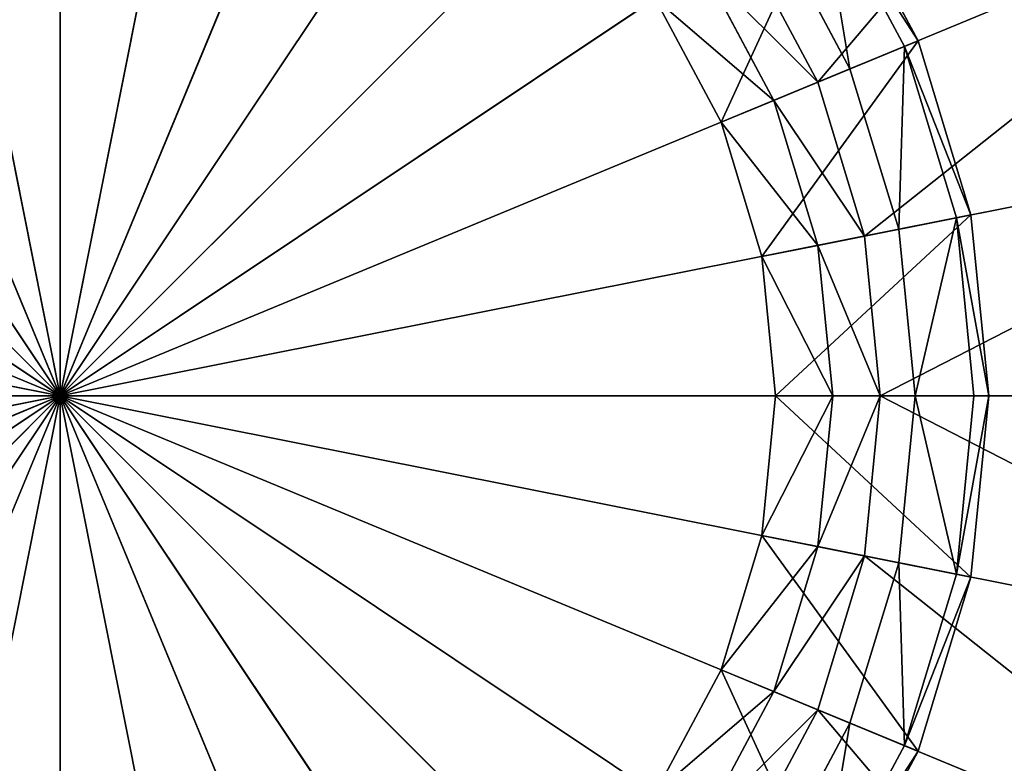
# Model space of a CAD drawing. Extents: x 0 to 35.8, y 0 to 27.5.
# Tile 58 of 256: x 6.5 to 7.5, y 8.7 to 9.4. Entities that reach past the tile are written whole.
import ezdxf

# ---------------------------------------------------------------- set-up
doc = ezdxf.new("R2010")
doc.units = 0
doc.header["$MEASUREMENT"] = 0
doc.layers.get('0').update_dxf_attribs({"color": 13, "linetype": 'CONTINUOUS'})
for name, color, linetype in [('GAS_ELEMENTS_7', 254, 'CONTINUOUS'), ('GAS_ELEMENTS_8', 250, 'CONTINUOUS'), ('RGM8058UC_-_BODY', 252, 'CONTINUOUS')]:
    doc.layers.add(name, color=color, linetype=linetype)

# ---------------------------------------------------------------- blocks, each defined once
blk = doc.blocks.new('RGM8658UC_TRADECAD_V06_DXF')
at = {"layer": 'GAS_ELEMENTS_7', "color": 0}
for p, q in [((7.7896, 9.5467, 6.7662), (7.3052, 9.346, 6.7662)), ((7.7896, 9.5467, 6.7662), (7.3052, 9.346, 6.7662)), ((7.2322, 9.4826, 6.7662), (7.3052, 9.346, 6.7662)), ((7.2322, 9.4826, 6.7662), (7.3052, 9.346, 6.7662)), ((7.1941, 9.4571, 6.8646), (7.2629, 9.3285, 6.8646)), ((7.1941, 9.4571, 6.8646), (7.2629, 9.3285, 6.8646)), ((7.3052, 9.346, 6.7662), (7.2629, 9.3285, 6.8646)), ((7.3052, 9.346, 6.7662), (7.2629, 9.3285, 6.8646)), ((7.3052, 9.346, 6.7662), (7.3502, 9.1979, 6.7662)), ((7.3052, 9.346, 6.7662), (7.3502, 9.1979, 6.7662)), ((7.2629, 9.3285, 6.8646), (7.212, 9.3074, 7.1386)), ((7.2629, 9.3285, 6.8646), (7.212, 9.3074, 7.1386)), ((7.2629, 9.3285, 6.8646), (7.3052, 9.1889, 6.8646)), ((7.2629, 9.3285, 6.8646), (7.3052, 9.1889, 6.8646)), ((7.8644, 9.3002, 6.7662), (7.3502, 9.1979, 6.7662)), ((7.8644, 9.3002, 6.7662), (7.3502, 9.1979, 6.7662)), ((7.3502, 9.1979, 6.7662), (7.3052, 9.1889, 6.8646)), ((7.3502, 9.1979, 6.7662), (7.3052, 9.1889, 6.8646)), ((7.3502, 9.1979, 6.7662), (7.3653, 9.0438, 6.7662)), ((7.3502, 9.1979, 6.7662), (7.3653, 9.0438, 6.7662)), ((7.3052, 9.1889, 6.8646), (7.2512, 9.1782, 7.1386)), ((7.3052, 9.1889, 6.8646), (7.2512, 9.1782, 7.1386)), ((7.3052, 9.1889, 6.8646), (7.3195, 9.0438, 6.8646)), ((7.3052, 9.1889, 6.8646), (7.3195, 9.0438, 6.8646)), ((7.3195, 9.0438, 6.8646), (7.2645, 9.0438, 7.1386)), ((7.3195, 9.0438, 6.8646), (7.2645, 9.0438, 7.1386)), ((7.3195, 9.0438, 6.8646), (7.3052, 8.8987, 6.8646)), ((7.3195, 9.0438, 6.8646), (7.3052, 8.8987, 6.8646)), ((7.3653, 9.0438, 6.7662), (7.3195, 9.0438, 6.8646)), ((7.3653, 9.0438, 6.7662), (7.3195, 9.0438, 6.8646)), ((7.3653, 9.0438, 6.7662), (7.3502, 8.8897, 6.7662)), ((7.3653, 9.0438, 6.7662), (7.3502, 8.8897, 6.7662)), ((7.8897, 9.0438, 6.7662), (7.3653, 9.0438, 6.7662)), ((7.8897, 9.0438, 6.7662), (7.3653, 9.0438, 6.7662)), ((7.3052, 8.8987, 6.8646), (7.2512, 8.9094, 7.1386)), ((7.3052, 8.8987, 6.8646), (7.2512, 8.9094, 7.1386)), ((7.3052, 8.8987, 6.8646), (7.2629, 8.7591, 6.8646)), ((7.3052, 8.8987, 6.8646), (7.2629, 8.7591, 6.8646)), ((7.3502, 8.8897, 6.7662), (7.3052, 8.8987, 6.8646)), ((7.3502, 8.8897, 6.7662), (7.3052, 8.8987, 6.8646)), ((7.3502, 8.8897, 6.7662), (7.3052, 8.7416, 6.7662)), ((7.3502, 8.8897, 6.7662), (7.3052, 8.7416, 6.7662)), ((7.8644, 8.7874, 6.7662), (7.3502, 8.8897, 6.7662)), ((7.8644, 8.7874, 6.7662), (7.3502, 8.8897, 6.7662)), ((7.212, 8.7802, 7.1386), (7.2629, 8.7591, 6.8646)), ((7.212, 8.7802, 7.1386), (7.2629, 8.7591, 6.8646)), ((7.2629, 8.7591, 6.8646), (7.1941, 8.6305, 6.8646)), ((7.2629, 8.7591, 6.8646), (7.1941, 8.6305, 6.8646)), ((7.2629, 8.7591, 6.8646), (7.3052, 8.7416, 6.7662)), ((7.2629, 8.7591, 6.8646), (7.3052, 8.7416, 6.7662)), ((7.3052, 8.7416, 6.7662), (7.2322, 8.605, 6.7662)), ((7.3052, 8.7416, 6.7662), (7.2322, 8.605, 6.7662)), ((7.3052, 8.7416, 6.7662), (7.7896, 8.5409, 6.7662)), ((7.3052, 8.7416, 6.7662), (7.7896, 8.5409, 6.7662))]:
    blk.add_line(p, q, dxfattribs=at)
at = {"layer": 'GAS_ELEMENTS_8', "color": 0}
for p, q in [((6.5756, 9.867, 7.245), (6.5756, 9.0438, 7.245)), ((6.5756, 9.867, 7.245), (6.5756, 9.0438, 7.245)), ((6.4149, 9.8512, 7.245), (6.5756, 9.0438, 7.245)), ((6.4149, 9.8512, 7.245), (6.5756, 9.0438, 7.245)), ((6.7362, 9.8512, 7.245), (6.5756, 9.0438, 7.245)), ((6.7362, 9.8512, 7.245), (6.5756, 9.0438, 7.245)), ((6.2605, 9.8044, 7.245), (6.5756, 9.0438, 7.245)), ((6.2605, 9.8044, 7.245), (6.5756, 9.0438, 7.245)), ((6.8906, 9.8044, 7.245), (6.5756, 9.0438, 7.245)), ((6.8906, 9.8044, 7.245), (6.5756, 9.0438, 7.245)), ((6.1182, 9.7283, 7.245), (6.5756, 9.0438, 7.245)), ((6.1182, 9.7283, 7.245), (6.5756, 9.0438, 7.245)), ((7.0329, 9.7283, 7.245), (6.5756, 9.0438, 7.245)), ((7.0329, 9.7283, 7.245), (6.5756, 9.0438, 7.245)), ((5.9934, 9.6259, 7.245), (6.5756, 9.0438, 7.245)), ((5.9934, 9.6259, 7.245), (6.5756, 9.0438, 7.245)), ((6.5756, 9.0438, 7.245), (7.1577, 9.6259, 7.245)), ((6.5756, 9.0438, 7.245), (7.1577, 9.6259, 7.245)), ((7.4017, 9.386, 7.1386), (7.3191, 9.5406, 7.1386)), ((7.4017, 9.386, 7.1717), (7.3191, 9.5406, 7.1717)), ((7.4017, 9.386, 7.1386), (7.3191, 9.5406, 7.1386)), ((7.4017, 9.386, 7.1717), (7.3191, 9.5406, 7.1717)), ((7.3885, 9.3805, 7.2045), (7.3072, 9.5327, 7.2045)), ((7.3885, 9.3805, 7.2045), (7.3072, 9.5327, 7.2045)), ((5.8911, 9.5012, 7.245), (6.5756, 9.0438, 7.245)), ((5.8911, 9.5012, 7.245), (6.5756, 9.0438, 7.245)), ((7.2601, 9.5012, 7.245), (6.5756, 9.0438, 7.245)), ((7.2601, 9.5012, 7.245), (6.5756, 9.0438, 7.245)), ((7.2601, 9.5012, 7.245), (7.3361, 9.3588, 7.245)), ((7.2601, 9.5012, 7.245), (7.3361, 9.3588, 7.245)), ((7.212, 9.3074, 7.1386), (7.1484, 9.4265, 7.1386)), ((7.212, 9.3074, 7.1386), (7.1484, 9.4265, 7.1386)), ((7.4017, 9.386, 7.1386), (7.212, 9.3074, 7.1386)), ((7.4017, 9.386, 7.1386), (7.212, 9.3074, 7.1386)), ((7.3361, 9.3588, 7.245), (7.3885, 9.3805, 7.2045)), ((7.3361, 9.3588, 7.245), (7.3885, 9.3805, 7.2045)), ((7.3885, 9.3805, 7.2045), (7.4017, 9.386, 7.1717)), ((7.3885, 9.3805, 7.2045), (7.4017, 9.386, 7.1717)), ((7.4386, 9.2155, 7.2045), (7.3885, 9.3805, 7.2045)), ((7.4386, 9.2155, 7.2045), (7.3885, 9.3805, 7.2045)), ((7.4526, 9.2183, 7.1386), (7.4017, 9.386, 7.1386)), ((7.4526, 9.2183, 7.1717), (7.4017, 9.386, 7.1717)), ((7.4017, 9.386, 7.1717), (7.4017, 9.386, 7.1386)), ((7.4526, 9.2183, 7.1386), (7.4017, 9.386, 7.1386)), ((7.4017, 9.386, 7.1717), (7.4017, 9.386, 7.1386)), ((7.4526, 9.2183, 7.1717), (7.4017, 9.386, 7.1717)), ((5.815, 9.3588, 7.245), (6.5756, 9.0438, 7.245)), ((5.815, 9.3588, 7.245), (6.5756, 9.0438, 7.245)), ((7.3361, 9.3588, 7.245), (6.5756, 9.0438, 7.245)), ((7.3361, 9.3588, 7.245), (6.5756, 9.0438, 7.245)), ((7.3361, 9.3588, 7.245), (7.383, 9.2044, 7.245)), ((7.3361, 9.3588, 7.245), (7.383, 9.2044, 7.245)), ((7.2512, 9.1782, 7.1386), (7.212, 9.3074, 7.1386)), ((7.2512, 9.1782, 7.1386), (7.212, 9.3074, 7.1386)), ((7.4526, 9.2183, 7.1386), (7.2512, 9.1782, 7.1386)), ((7.4526, 9.2183, 7.1386), (7.2512, 9.1782, 7.1386)), ((7.4386, 9.2155, 7.2045), (7.4526, 9.2183, 7.1717)), ((7.4386, 9.2155, 7.2045), (7.4526, 9.2183, 7.1717)), ((7.4698, 9.0438, 7.1386), (7.4526, 9.2183, 7.1386)), ((7.4698, 9.0438, 7.1717), (7.4526, 9.2183, 7.1717)), ((7.4526, 9.2183, 7.1717), (7.4526, 9.2183, 7.1386)), ((7.4698, 9.0438, 7.1386), (7.4526, 9.2183, 7.1386)), ((7.4526, 9.2183, 7.1717), (7.4526, 9.2183, 7.1386)), ((7.4698, 9.0438, 7.1717), (7.4526, 9.2183, 7.1717)), ((7.383, 9.2044, 7.245), (7.4386, 9.2155, 7.2045)), ((7.383, 9.2044, 7.245), (7.4386, 9.2155, 7.2045)), ((7.4555, 9.0438, 7.2045), (7.4386, 9.2155, 7.2045)), ((7.4555, 9.0438, 7.2045), (7.4386, 9.2155, 7.2045)), ((5.7681, 9.2044, 7.245), (6.5756, 9.0438, 7.245)), ((5.7681, 9.2044, 7.245), (6.5756, 9.0438, 7.245)), ((7.383, 9.2044, 7.245), (6.5756, 9.0438, 7.245)), ((7.383, 9.2044, 7.245), (6.5756, 9.0438, 7.245)), ((7.383, 9.2044, 7.245), (7.3988, 9.0438, 7.245)), ((7.383, 9.2044, 7.245), (7.3988, 9.0438, 7.245)), ((7.2645, 9.0438, 7.1386), (7.2512, 9.1782, 7.1386)), ((7.2645, 9.0438, 7.1386), (7.2512, 9.1782, 7.1386)), ((5.7523, 9.0438, 7.245), (6.5756, 9.0438, 7.245)), ((5.7523, 9.0438, 7.245), (6.5756, 9.0438, 7.245)), ((5.7681, 8.8832, 7.245), (6.5756, 9.0438, 7.245)), ((5.7681, 8.8832, 7.245), (6.5756, 9.0438, 7.245)), ((5.815, 8.7288, 7.245), (6.5756, 9.0438, 7.245)), ((5.815, 8.7288, 7.245), (6.5756, 9.0438, 7.245)), ((5.8911, 8.5864, 7.245), (6.5756, 9.0438, 7.245)), ((5.8911, 8.5864, 7.245), (6.5756, 9.0438, 7.245)), ((5.9934, 8.4617, 7.245), (6.5756, 9.0438, 7.245)), ((5.9934, 8.4617, 7.245), (6.5756, 9.0438, 7.245)), ((6.1182, 8.3593, 7.245), (6.5756, 9.0438, 7.245)), ((6.1182, 8.3593, 7.245), (6.5756, 9.0438, 7.245)), ((6.2605, 8.2832, 7.245), (6.5756, 9.0438, 7.245)), ((6.2605, 8.2832, 7.245), (6.5756, 9.0438, 7.245)), ((6.4149, 8.2364, 7.245), (6.5756, 9.0438, 7.245)), ((6.4149, 8.2364, 7.245), (6.5756, 9.0438, 7.245)), ((7.3988, 9.0438, 7.245), (6.5756, 9.0438, 7.245)), ((7.383, 8.8832, 7.245), (6.5756, 9.0438, 7.245)), ((7.3988, 9.0438, 7.245), (6.5756, 9.0438, 7.245)), ((7.3361, 8.7288, 7.245), (6.5756, 9.0438, 7.245)), ((7.383, 8.8832, 7.245), (6.5756, 9.0438, 7.245)), ((7.2601, 8.5864, 7.245), (6.5756, 9.0438, 7.245)), ((7.3361, 8.7288, 7.245), (6.5756, 9.0438, 7.245)), ((7.1577, 8.4617, 7.245), (6.5756, 9.0438, 7.245)), ((7.2601, 8.5864, 7.245), (6.5756, 9.0438, 7.245)), ((7.0329, 8.3593, 7.245), (6.5756, 9.0438, 7.245)), ((7.1577, 8.4617, 7.245), (6.5756, 9.0438, 7.245)), ((6.8906, 8.2832, 7.245), (6.5756, 9.0438, 7.245)), ((7.0329, 8.3593, 7.245), (6.5756, 9.0438, 7.245)), ((6.7362, 8.2364, 7.245), (6.5756, 9.0438, 7.245)), ((6.8906, 8.2832, 7.245), (6.5756, 9.0438, 7.245)), ((6.5756, 8.2206, 7.245), (6.5756, 9.0438, 7.245)), ((6.7362, 8.2364, 7.245), (6.5756, 9.0438, 7.245)), ((6.5756, 8.2206, 7.245), (6.5756, 9.0438, 7.245)), ((7.2512, 8.9094, 7.1386), (7.2645, 9.0438, 7.1386)), ((7.2512, 8.9094, 7.1386), (7.2645, 9.0438, 7.1386)), ((7.4698, 9.0438, 7.1386), (7.2645, 9.0438, 7.1386)), ((7.4698, 9.0438, 7.1386), (7.2645, 9.0438, 7.1386)), ((7.3988, 9.0438, 7.245), (7.383, 8.8832, 7.245)), ((7.3988, 9.0438, 7.245), (7.383, 8.8832, 7.245)), ((7.3988, 9.0438, 7.245), (7.4555, 9.0438, 7.2045)), ((7.3988, 9.0438, 7.245), (7.4555, 9.0438, 7.2045)), ((7.4386, 8.8721, 7.2045), (7.4555, 9.0438, 7.2045)), ((7.4386, 8.8721, 7.2045), (7.4555, 9.0438, 7.2045)), ((7.4526, 8.8694, 7.1386), (7.4698, 9.0438, 7.1386)), ((7.4526, 8.8694, 7.1717), (7.4698, 9.0438, 7.1717)), ((7.4526, 8.8694, 7.1386), (7.4698, 9.0438, 7.1386)), ((7.4526, 8.8694, 7.1717), (7.4698, 9.0438, 7.1717)), ((7.4555, 9.0438, 7.2045), (7.4698, 9.0438, 7.1717)), ((7.4555, 9.0438, 7.2045), (7.4698, 9.0438, 7.1717)), ((7.4698, 9.0438, 7.1717), (7.4698, 9.0438, 7.1386)), ((7.4698, 9.0438, 7.1717), (7.4698, 9.0438, 7.1386)), ((7.212, 8.7802, 7.1386), (7.2512, 8.9094, 7.1386)), ((7.212, 8.7802, 7.1386), (7.2512, 8.9094, 7.1386)), ((7.4526, 8.8694, 7.1386), (7.2512, 8.9094, 7.1386)), ((7.4526, 8.8694, 7.1386), (7.2512, 8.9094, 7.1386)), ((7.383, 8.8832, 7.245), (7.3361, 8.7288, 7.245)), ((7.383, 8.8832, 7.245), (7.3361, 8.7288, 7.245)), ((7.383, 8.8832, 7.245), (7.4386, 8.8721, 7.2045)), ((7.383, 8.8832, 7.245), (7.4386, 8.8721, 7.2045)), ((7.3885, 8.7071, 7.2045), (7.4386, 8.8721, 7.2045)), ((7.3885, 8.7071, 7.2045), (7.4386, 8.8721, 7.2045)), ((7.4017, 8.7016, 7.1386), (7.4526, 8.8694, 7.1386)), ((7.4017, 8.7016, 7.1717), (7.4526, 8.8694, 7.1717)), ((7.4017, 8.7016, 7.1386), (7.4526, 8.8694, 7.1386)), ((7.4017, 8.7016, 7.1717), (7.4526, 8.8694, 7.1717)), ((7.4386, 8.8721, 7.2045), (7.4526, 8.8694, 7.1717)), ((7.4386, 8.8721, 7.2045), (7.4526, 8.8694, 7.1717)), ((7.4526, 8.8694, 7.1717), (7.4526, 8.8694, 7.1386)), ((7.4526, 8.8694, 7.1717), (7.4526, 8.8694, 7.1386)), ((7.1484, 8.6611, 7.1386), (7.212, 8.7802, 7.1386)), ((7.1484, 8.6611, 7.1386), (7.212, 8.7802, 7.1386)), ((7.212, 8.7802, 7.1386), (7.4017, 8.7016, 7.1386)), ((7.212, 8.7802, 7.1386), (7.4017, 8.7016, 7.1386)), ((7.3361, 8.7288, 7.245), (7.2601, 8.5864, 7.245)), ((7.3361, 8.7288, 7.245), (7.2601, 8.5864, 7.245)), ((7.3885, 8.7071, 7.2045), (7.3361, 8.7288, 7.245)), ((7.3885, 8.7071, 7.2045), (7.3361, 8.7288, 7.245)), ((7.3072, 8.555, 7.2045), (7.3885, 8.7071, 7.2045)), ((7.3072, 8.555, 7.2045), (7.3885, 8.7071, 7.2045)), ((7.4017, 8.7016, 7.1717), (7.3885, 8.7071, 7.2045)), ((7.4017, 8.7016, 7.1717), (7.3885, 8.7071, 7.2045)), ((7.3191, 8.547, 7.1386), (7.4017, 8.7016, 7.1386)), ((7.3191, 8.547, 7.1717), (7.4017, 8.7016, 7.1717)), ((7.3191, 8.547, 7.1386), (7.4017, 8.7016, 7.1386)), ((7.3191, 8.547, 7.1717), (7.4017, 8.7016, 7.1717)), ((7.4017, 8.7016, 7.1386), (7.4017, 8.7016, 7.1717)), ((7.4017, 8.7016, 7.1386), (7.4017, 8.7016, 7.1717))]:
    blk.add_line(p, q, dxfattribs=at)
at = {"layer": 'GAS_ELEMENTS_7', "color": 254}
mesh = blk.add_polyface(dxfattribs=at)
corners = [(7.6682, 9.7739, 6.7662), (7.3052, 9.346, 6.7662), (7.2322, 9.4826, 6.7662), (7.7896, 9.5467, 6.7662)]
mesh.append_faces([[corners[k] for k in face] for face in [(0, 1, 2), (1, 0, 3)]], dxfattribs={"vtx0": -1, "color": 254})
mesh = blk.add_polyface(dxfattribs=at)
corners = [(7.7896, 9.5467, 6.7662), (7.3502, 9.1979, 6.7662), (7.3052, 9.346, 6.7662), (7.8644, 9.3002, 6.7662)]
mesh.append_faces([[corners[k] for k in face] for face in [(0, 1, 2), (1, 0, 3)]], dxfattribs={"vtx0": -1, "color": 254})
mesh = blk.add_polyface(dxfattribs=at)
corners = [(7.1941, 9.4571, 6.8646), (7.3052, 9.346, 6.7662), (7.2629, 9.3285, 6.8646), (7.2322, 9.4826, 6.7662)]
mesh.append_faces([[corners[k] for k in face] for face in [(0, 1, 2), (1, 0, 3)]], dxfattribs={"vtx0": -1, "color": 254})
mesh = blk.add_polyface(dxfattribs=at)
corners = [(7.1484, 9.4265, 7.1386), (7.2629, 9.3285, 6.8646), (7.212, 9.3074, 7.1386), (7.1941, 9.4571, 6.8646)]
mesh.append_faces([[corners[k] for k in face] for face in [(0, 1, 2), (1, 0, 3)]], dxfattribs={"vtx0": -1, "color": 254})
mesh = blk.add_polyface(dxfattribs=at)
corners = [(7.2629, 9.3285, 6.8646), (7.3502, 9.1979, 6.7662), (7.3052, 9.1889, 6.8646), (7.3052, 9.346, 6.7662)]
mesh.append_faces([[corners[k] for k in face] for face in [(0, 1, 2), (1, 0, 3)]], dxfattribs={"vtx0": -1, "color": 254})
mesh = blk.add_polyface(dxfattribs=at)
corners = [(7.212, 9.3074, 7.1386), (7.3052, 9.1889, 6.8646), (7.2512, 9.1782, 7.1386), (7.2629, 9.3285, 6.8646)]
mesh.append_faces([[corners[k] for k in face] for face in [(0, 1, 2), (1, 0, 3)]], dxfattribs={"vtx0": -1, "color": 254})
mesh = blk.add_polyface(dxfattribs=at)
corners = [(7.8644, 9.3002, 6.7662), (7.3653, 9.0438, 6.7662), (7.3502, 9.1979, 6.7662), (7.8897, 9.0438, 6.7662)]
mesh.append_faces([[corners[k] for k in face] for face in [(0, 1, 2), (1, 0, 3)]], dxfattribs={"vtx0": -1, "color": 254})
mesh = blk.add_polyface(dxfattribs=at)
corners = [(7.3052, 9.1889, 6.8646), (7.3653, 9.0438, 6.7662), (7.3195, 9.0438, 6.8646), (7.3502, 9.1979, 6.7662)]
mesh.append_faces([[corners[k] for k in face] for face in [(0, 1, 2), (1, 0, 3)]], dxfattribs={"vtx0": -1, "color": 254})
mesh = blk.add_polyface(dxfattribs=at)
corners = [(7.2512, 9.1782, 7.1386), (7.3195, 9.0438, 6.8646), (7.2645, 9.0438, 7.1386), (7.3052, 9.1889, 6.8646)]
mesh.append_faces([[corners[k] for k in face] for face in [(0, 1, 2), (1, 0, 3)]], dxfattribs={"vtx0": -1, "color": 254})
mesh = blk.add_polyface(dxfattribs=at)
corners = [(7.2512, 8.9094, 7.1386), (7.3195, 9.0438, 6.8646), (7.3052, 8.8987, 6.8646), (7.2645, 9.0438, 7.1386)]
mesh.append_faces([[corners[k] for k in face] for face in [(0, 1, 2), (1, 0, 3)]], dxfattribs={"vtx0": -1, "color": 254})
mesh = blk.add_polyface(dxfattribs=at)
corners = [(7.3052, 8.8987, 6.8646), (7.3653, 9.0438, 6.7662), (7.3502, 8.8897, 6.7662), (7.3195, 9.0438, 6.8646)]
mesh.append_faces([[corners[k] for k in face] for face in [(0, 1, 2), (1, 0, 3)]], dxfattribs={"vtx0": -1, "color": 254})
mesh = blk.add_polyface(dxfattribs=at)
corners = [(7.3653, 9.0438, 6.7662), (7.8644, 8.7874, 6.7662), (7.3502, 8.8897, 6.7662), (7.8897, 9.0438, 6.7662)]
mesh.append_faces([[corners[k] for k in face] for face in [(0, 1, 2), (1, 0, 3)]], dxfattribs={"vtx0": -1, "color": 254})
mesh = blk.add_polyface(dxfattribs=at)
corners = [(7.212, 8.7802, 7.1386), (7.3052, 8.8987, 6.8646), (7.2629, 8.7591, 6.8646), (7.2512, 8.9094, 7.1386)]
mesh.append_faces([[corners[k] for k in face] for face in [(0, 1, 2), (1, 0, 3)]], dxfattribs={"vtx0": -1, "color": 254})
mesh = blk.add_polyface(dxfattribs=at)
corners = [(7.2629, 8.7591, 6.8646), (7.3502, 8.8897, 6.7662), (7.3052, 8.7416, 6.7662), (7.3052, 8.8987, 6.8646)]
mesh.append_faces([[corners[k] for k in face] for face in [(0, 1, 2), (1, 0, 3)]], dxfattribs={"vtx0": -1, "color": 254})
mesh = blk.add_polyface(dxfattribs=at)
corners = [(7.3502, 8.8897, 6.7662), (7.7896, 8.5409, 6.7662), (7.3052, 8.7416, 6.7662), (7.8644, 8.7874, 6.7662)]
mesh.append_faces([[corners[k] for k in face] for face in [(0, 1, 2), (1, 0, 3)]], dxfattribs={"vtx0": -1, "color": 254})
mesh = blk.add_polyface(dxfattribs=at)
corners = [(7.1484, 8.6611, 7.1386), (7.2629, 8.7591, 6.8646), (7.1941, 8.6305, 6.8646), (7.212, 8.7802, 7.1386)]
mesh.append_faces([[corners[k] for k in face] for face in [(0, 1, 2), (1, 0, 3)]], dxfattribs={"vtx0": -1, "color": 254})
mesh = blk.add_polyface(dxfattribs=at)
corners = [(7.1941, 8.6305, 6.8646), (7.3052, 8.7416, 6.7662), (7.2322, 8.605, 6.7662), (7.2629, 8.7591, 6.8646)]
mesh.append_faces([[corners[k] for k in face] for face in [(0, 1, 2), (1, 0, 3)]], dxfattribs={"vtx0": -1, "color": 254})
mesh = blk.add_polyface(dxfattribs=at)
corners = [(7.3052, 8.7416, 6.7662), (7.6682, 8.3137, 6.7662), (7.2322, 8.605, 6.7662), (7.7896, 8.5409, 6.7662)]
mesh.append_faces([[corners[k] for k in face] for face in [(0, 1, 2), (1, 0, 3)]], dxfattribs={"vtx0": -1, "color": 254})
at = {"layer": 'GAS_ELEMENTS_8', "color": 250}
mesh = blk.add_polyface(dxfattribs=at)
corners = [(6.5756, 9.0438, 7.245), (6.4149, 9.8512, 7.245), (6.5756, 9.867, 7.245)]
mesh.append_faces([[corners[k] for k in face] for face in [(0, 1, 2)]], dxfattribs={"color": 250})
mesh = blk.add_polyface(dxfattribs=at)
corners = [(6.7362, 9.8512, 7.245), (6.5756, 9.0438, 7.245), (6.5756, 9.867, 7.245)]
mesh.append_faces([[corners[k] for k in face] for face in [(0, 1, 2)]], dxfattribs={"color": 250})
mesh = blk.add_polyface(dxfattribs=at)
corners = [(6.5756, 9.0438, 7.245), (6.2605, 9.8044, 7.245), (6.4149, 9.8512, 7.245)]
mesh.append_faces([[corners[k] for k in face] for face in [(0, 1, 2)]], dxfattribs={"color": 250})
mesh = blk.add_polyface(dxfattribs=at)
corners = [(6.8906, 9.8044, 7.245), (6.5756, 9.0438, 7.245), (6.7362, 9.8512, 7.245)]
mesh.append_faces([[corners[k] for k in face] for face in [(0, 1, 2)]], dxfattribs={"color": 250})
mesh = blk.add_polyface(dxfattribs=at)
corners = [(6.5756, 9.0438, 7.245), (6.1182, 9.7283, 7.245), (6.2605, 9.8044, 7.245)]
mesh.append_faces([[corners[k] for k in face] for face in [(0, 1, 2)]], dxfattribs={"color": 250})
mesh = blk.add_polyface(dxfattribs=at)
corners = [(7.0329, 9.7283, 7.245), (6.5756, 9.0438, 7.245), (6.8906, 9.8044, 7.245)]
mesh.append_faces([[corners[k] for k in face] for face in [(0, 1, 2)]], dxfattribs={"color": 250})
mesh = blk.add_polyface(dxfattribs=at)
corners = [(6.5756, 9.0438, 7.245), (5.9934, 9.6259, 7.245), (6.1182, 9.7283, 7.245)]
mesh.append_faces([[corners[k] for k in face] for face in [(0, 1, 2)]], dxfattribs={"color": 250})
mesh = blk.add_polyface(dxfattribs=at)
corners = [(7.1577, 9.6259, 7.245), (6.5756, 9.0438, 7.245), (7.0329, 9.7283, 7.245)]
mesh.append_faces([[corners[k] for k in face] for face in [(0, 1, 2)]], dxfattribs={"color": 250})
mesh = blk.add_polyface(dxfattribs=at)
corners = [(6.5756, 9.0438, 7.245), (5.8911, 9.5012, 7.245), (5.9934, 9.6259, 7.245)]
mesh.append_faces([[corners[k] for k in face] for face in [(0, 1, 2)]], dxfattribs={"color": 250})
mesh = blk.add_polyface(dxfattribs=at)
corners = [(7.2601, 9.5012, 7.245), (6.5756, 9.0438, 7.245), (7.1577, 9.6259, 7.245)]
mesh.append_faces([[corners[k] for k in face] for face in [(0, 1, 2)]], dxfattribs={"color": 250})
mesh = blk.add_polyface(dxfattribs=at)
corners = [(7.212, 9.3074, 7.1386), (7.3191, 9.5406, 7.1386), (7.1484, 9.4265, 7.1386), (7.4017, 9.386, 7.1386)]
mesh.append_faces([[corners[k] for k in face] for face in [(0, 1, 2), (1, 0, 3)]], dxfattribs={"vtx0": -1, "color": 250})
mesh = blk.add_polyface(dxfattribs=at)
corners = [(7.3072, 9.5327, 7.2045), (7.4017, 9.386, 7.1717), (7.3885, 9.3805, 7.2045), (7.3191, 9.5406, 7.1717)]
mesh.append_faces([[corners[k] for k in face] for face in [(0, 1, 2), (1, 0, 3)]], dxfattribs={"vtx0": -1, "color": 250})
mesh = blk.add_polyface(dxfattribs=at)
corners = [(7.3191, 9.5406, 7.1717), (7.4017, 9.386, 7.1386), (7.4017, 9.386, 7.1717), (7.3191, 9.5406, 7.1386)]
mesh.append_faces([[corners[k] for k in face] for face in [(0, 1, 2), (1, 0, 3)]], dxfattribs={"vtx0": -1, "color": 250})
mesh = blk.add_polyface(dxfattribs=at)
corners = [(7.3072, 9.5327, 7.2045), (7.3361, 9.3588, 7.245), (7.2601, 9.5012, 7.245), (7.3885, 9.3805, 7.2045)]
mesh.append_faces([[corners[k] for k in face] for face in [(0, 1, 2), (1, 0, 3)]], dxfattribs={"vtx0": -1, "color": 250})
mesh = blk.add_polyface(dxfattribs=at)
corners = [(6.5756, 9.0438, 7.245), (5.815, 9.3588, 7.245), (5.8911, 9.5012, 7.245)]
mesh.append_faces([[corners[k] for k in face] for face in [(0, 1, 2)]], dxfattribs={"color": 250})
mesh = blk.add_polyface(dxfattribs=at)
corners = [(7.3361, 9.3588, 7.245), (6.5756, 9.0438, 7.245), (7.2601, 9.5012, 7.245)]
mesh.append_faces([[corners[k] for k in face] for face in [(0, 1, 2)]], dxfattribs={"color": 250})
mesh = blk.add_polyface(dxfattribs=at)
corners = [(7.2512, 9.1782, 7.1386), (7.4017, 9.386, 7.1386), (7.212, 9.3074, 7.1386), (7.4526, 9.2183, 7.1386)]
mesh.append_faces([[corners[k] for k in face] for face in [(0, 1, 2), (1, 0, 3)]], dxfattribs={"vtx0": -1, "color": 250})
mesh = blk.add_polyface(dxfattribs=at)
corners = [(7.3885, 9.3805, 7.2045), (7.383, 9.2044, 7.245), (7.3361, 9.3588, 7.245), (7.4386, 9.2155, 7.2045)]
mesh.append_faces([[corners[k] for k in face] for face in [(0, 1, 2), (1, 0, 3)]], dxfattribs={"vtx0": -1, "color": 250})
mesh = blk.add_polyface(dxfattribs=at)
corners = [(7.3885, 9.3805, 7.2045), (7.4526, 9.2183, 7.1717), (7.4386, 9.2155, 7.2045), (7.4017, 9.386, 7.1717)]
mesh.append_faces([[corners[k] for k in face] for face in [(0, 1, 2), (1, 0, 3)]], dxfattribs={"vtx0": -1, "color": 250})
mesh = blk.add_polyface(dxfattribs=at)
corners = [(7.4017, 9.386, 7.1717), (7.4526, 9.2183, 7.1386), (7.4526, 9.2183, 7.1717), (7.4017, 9.386, 7.1386)]
mesh.append_faces([[corners[k] for k in face] for face in [(0, 1, 2), (1, 0, 3)]], dxfattribs={"vtx0": -1, "color": 250})
mesh = blk.add_polyface(dxfattribs=at)
corners = [(6.5756, 9.0438, 7.245), (5.7681, 9.2044, 7.245), (5.815, 9.3588, 7.245)]
mesh.append_faces([[corners[k] for k in face] for face in [(0, 1, 2)]], dxfattribs={"color": 250})
mesh = blk.add_polyface(dxfattribs=at)
corners = [(7.383, 9.2044, 7.245), (6.5756, 9.0438, 7.245), (7.3361, 9.3588, 7.245)]
mesh.append_faces([[corners[k] for k in face] for face in [(0, 1, 2)]], dxfattribs={"color": 250})
mesh = blk.add_polyface(dxfattribs=at)
corners = [(7.2645, 9.0438, 7.1386), (7.4526, 9.2183, 7.1386), (7.2512, 9.1782, 7.1386), (7.4698, 9.0438, 7.1386)]
mesh.append_faces([[corners[k] for k in face] for face in [(0, 1, 2), (1, 0, 3)]], dxfattribs={"vtx0": -1, "color": 250})
mesh = blk.add_polyface(dxfattribs=at)
corners = [(7.4386, 9.2155, 7.2045), (7.4698, 9.0438, 7.1717), (7.4555, 9.0438, 7.2045), (7.4526, 9.2183, 7.1717)]
mesh.append_faces([[corners[k] for k in face] for face in [(0, 1, 2), (1, 0, 3)]], dxfattribs={"vtx0": -1, "color": 250})
mesh = blk.add_polyface(dxfattribs=at)
corners = [(7.4526, 9.2183, 7.1717), (7.4698, 9.0438, 7.1386), (7.4698, 9.0438, 7.1717), (7.4526, 9.2183, 7.1386)]
mesh.append_faces([[corners[k] for k in face] for face in [(0, 1, 2), (1, 0, 3)]], dxfattribs={"vtx0": -1, "color": 250})
mesh = blk.add_polyface(dxfattribs=at)
corners = [(7.4386, 9.2155, 7.2045), (7.3988, 9.0438, 7.245), (7.383, 9.2044, 7.245), (7.4555, 9.0438, 7.2045)]
mesh.append_faces([[corners[k] for k in face] for face in [(0, 1, 2), (1, 0, 3)]], dxfattribs={"vtx0": -1, "color": 250})
mesh = blk.add_polyface(dxfattribs=at)
corners = [(6.5756, 9.0438, 7.245), (5.7523, 9.0438, 7.245), (5.7681, 9.2044, 7.245)]
mesh.append_faces([[corners[k] for k in face] for face in [(0, 1, 2)]], dxfattribs={"color": 250})
mesh = blk.add_polyface(dxfattribs=at)
corners = [(7.3988, 9.0438, 7.245), (6.5756, 9.0438, 7.245), (7.383, 9.2044, 7.245)]
mesh.append_faces([[corners[k] for k in face] for face in [(0, 1, 2)]], dxfattribs={"color": 250})
mesh = blk.add_polyface(dxfattribs=at)
corners = [(6.5756, 9.0438, 7.245), (5.7681, 8.8832, 7.245), (5.7523, 9.0438, 7.245)]
mesh.append_faces([[corners[k] for k in face] for face in [(0, 1, 2)]], dxfattribs={"color": 250})
mesh = blk.add_polyface(dxfattribs=at)
corners = [(6.5756, 9.0438, 7.245), (5.815, 8.7288, 7.245), (5.7681, 8.8832, 7.245)]
mesh.append_faces([[corners[k] for k in face] for face in [(0, 1, 2)]], dxfattribs={"color": 250})
mesh = blk.add_polyface(dxfattribs=at)
corners = [(6.5756, 9.0438, 7.245), (5.8911, 8.5864, 7.245), (5.815, 8.7288, 7.245)]
mesh.append_faces([[corners[k] for k in face] for face in [(0, 1, 2)]], dxfattribs={"color": 250})
mesh = blk.add_polyface(dxfattribs=at)
corners = [(6.5756, 9.0438, 7.245), (5.9934, 8.4617, 7.245), (5.8911, 8.5864, 7.245)]
mesh.append_faces([[corners[k] for k in face] for face in [(0, 1, 2)]], dxfattribs={"color": 250})
mesh = blk.add_polyface(dxfattribs=at)
corners = [(6.5756, 9.0438, 7.245), (6.1182, 8.3593, 7.245), (5.9934, 8.4617, 7.245)]
mesh.append_faces([[corners[k] for k in face] for face in [(0, 1, 2)]], dxfattribs={"color": 250})
mesh = blk.add_polyface(dxfattribs=at)
corners = [(6.5756, 9.0438, 7.245), (6.2605, 8.2832, 7.245), (6.1182, 8.3593, 7.245)]
mesh.append_faces([[corners[k] for k in face] for face in [(0, 1, 2)]], dxfattribs={"color": 250})
mesh = blk.add_polyface(dxfattribs=at)
corners = [(6.5756, 9.0438, 7.245), (6.4149, 8.2364, 7.245), (6.2605, 8.2832, 7.245)]
mesh.append_faces([[corners[k] for k in face] for face in [(0, 1, 2)]], dxfattribs={"color": 250})
mesh = blk.add_polyface(dxfattribs=at)
corners = [(6.5756, 8.2206, 7.245), (6.4149, 8.2364, 7.245), (6.5756, 9.0438, 7.245)]
mesh.append_faces([[corners[k] for k in face] for face in [(0, 1, 2)]], dxfattribs={"color": 250})
mesh = blk.add_polyface(dxfattribs=at)
corners = [(7.3988, 9.0438, 7.245), (7.383, 8.8832, 7.245), (6.5756, 9.0438, 7.245)]
mesh.append_faces([[corners[k] for k in face] for face in [(0, 1, 2)]], dxfattribs={"color": 250})
mesh = blk.add_polyface(dxfattribs=at)
corners = [(7.383, 8.8832, 7.245), (7.3361, 8.7288, 7.245), (6.5756, 9.0438, 7.245)]
mesh.append_faces([[corners[k] for k in face] for face in [(0, 1, 2)]], dxfattribs={"color": 250})
mesh = blk.add_polyface(dxfattribs=at)
corners = [(7.3361, 8.7288, 7.245), (7.2601, 8.5864, 7.245), (6.5756, 9.0438, 7.245)]
mesh.append_faces([[corners[k] for k in face] for face in [(0, 1, 2)]], dxfattribs={"color": 250})
mesh = blk.add_polyface(dxfattribs=at)
corners = [(7.2601, 8.5864, 7.245), (7.1577, 8.4617, 7.245), (6.5756, 9.0438, 7.245)]
mesh.append_faces([[corners[k] for k in face] for face in [(0, 1, 2)]], dxfattribs={"color": 250})
mesh = blk.add_polyface(dxfattribs=at)
corners = [(7.1577, 8.4617, 7.245), (7.0329, 8.3593, 7.245), (6.5756, 9.0438, 7.245)]
mesh.append_faces([[corners[k] for k in face] for face in [(0, 1, 2)]], dxfattribs={"color": 250})
mesh = blk.add_polyface(dxfattribs=at)
corners = [(7.0329, 8.3593, 7.245), (6.8906, 8.2832, 7.245), (6.5756, 9.0438, 7.245)]
mesh.append_faces([[corners[k] for k in face] for face in [(0, 1, 2)]], dxfattribs={"color": 250})
mesh = blk.add_polyface(dxfattribs=at)
corners = [(6.8906, 8.2832, 7.245), (6.7362, 8.2364, 7.245), (6.5756, 9.0438, 7.245)]
mesh.append_faces([[corners[k] for k in face] for face in [(0, 1, 2)]], dxfattribs={"color": 250})
mesh = blk.add_polyface(dxfattribs=at)
corners = [(6.7362, 8.2364, 7.245), (6.5756, 8.2206, 7.245), (6.5756, 9.0438, 7.245)]
mesh.append_faces([[corners[k] for k in face] for face in [(0, 1, 2)]], dxfattribs={"color": 250})
mesh = blk.add_polyface(dxfattribs=at)
corners = [(7.4526, 8.8694, 7.1386), (7.2645, 9.0438, 7.1386), (7.2512, 8.9094, 7.1386), (7.4698, 9.0438, 7.1386)]
mesh.append_faces([[corners[k] for k in face] for face in [(0, 1, 2), (1, 0, 3)]], dxfattribs={"vtx0": -1, "color": 250})
mesh = blk.add_polyface(dxfattribs=at)
corners = [(7.3988, 9.0438, 7.245), (7.4386, 8.8721, 7.2045), (7.383, 8.8832, 7.245), (7.4555, 9.0438, 7.2045)]
mesh.append_faces([[corners[k] for k in face] for face in [(0, 1, 2), (1, 0, 3)]], dxfattribs={"vtx0": -1, "color": 250})
mesh = blk.add_polyface(dxfattribs=at)
corners = [(7.4386, 8.8721, 7.2045), (7.4698, 9.0438, 7.1717), (7.4526, 8.8694, 7.1717), (7.4555, 9.0438, 7.2045)]
mesh.append_faces([[corners[k] for k in face] for face in [(0, 1, 2), (1, 0, 3)]], dxfattribs={"vtx0": -1, "color": 250})
mesh = blk.add_polyface(dxfattribs=at)
corners = [(7.4698, 9.0438, 7.1717), (7.4526, 8.8694, 7.1386), (7.4526, 8.8694, 7.1717), (7.4698, 9.0438, 7.1386)]
mesh.append_faces([[corners[k] for k in face] for face in [(0, 1, 2), (1, 0, 3)]], dxfattribs={"vtx0": -1, "color": 250})
mesh = blk.add_polyface(dxfattribs=at)
corners = [(7.4017, 8.7016, 7.1386), (7.2512, 8.9094, 7.1386), (7.212, 8.7802, 7.1386), (7.4526, 8.8694, 7.1386)]
mesh.append_faces([[corners[k] for k in face] for face in [(0, 1, 2), (1, 0, 3)]], dxfattribs={"vtx0": -1, "color": 250})
mesh = blk.add_polyface(dxfattribs=at)
corners = [(7.383, 8.8832, 7.245), (7.3885, 8.7071, 7.2045), (7.3361, 8.7288, 7.245), (7.4386, 8.8721, 7.2045)]
mesh.append_faces([[corners[k] for k in face] for face in [(0, 1, 2), (1, 0, 3)]], dxfattribs={"vtx0": -1, "color": 250})
mesh = blk.add_polyface(dxfattribs=at)
corners = [(7.3885, 8.7071, 7.2045), (7.4526, 8.8694, 7.1717), (7.4017, 8.7016, 7.1717), (7.4386, 8.8721, 7.2045)]
mesh.append_faces([[corners[k] for k in face] for face in [(0, 1, 2), (1, 0, 3)]], dxfattribs={"vtx0": -1, "color": 250})
mesh = blk.add_polyface(dxfattribs=at)
corners = [(7.4526, 8.8694, 7.1717), (7.4017, 8.7016, 7.1386), (7.4017, 8.7016, 7.1717), (7.4526, 8.8694, 7.1386)]
mesh.append_faces([[corners[k] for k in face] for face in [(0, 1, 2), (1, 0, 3)]], dxfattribs={"vtx0": -1, "color": 250})
mesh = blk.add_polyface(dxfattribs=at)
corners = [(7.3191, 8.547, 7.1386), (7.212, 8.7802, 7.1386), (7.1484, 8.6611, 7.1386), (7.4017, 8.7016, 7.1386)]
mesh.append_faces([[corners[k] for k in face] for face in [(0, 1, 2), (1, 0, 3)]], dxfattribs={"vtx0": -1, "color": 250})
mesh = blk.add_polyface(dxfattribs=at)
corners = [(7.3361, 8.7288, 7.245), (7.3072, 8.555, 7.2045), (7.2601, 8.5864, 7.245), (7.3885, 8.7071, 7.2045)]
mesh.append_faces([[corners[k] for k in face] for face in [(0, 1, 2), (1, 0, 3)]], dxfattribs={"vtx0": -1, "color": 250})
mesh = blk.add_polyface(dxfattribs=at)
corners = [(7.3072, 8.555, 7.2045), (7.4017, 8.7016, 7.1717), (7.3191, 8.547, 7.1717), (7.3885, 8.7071, 7.2045)]
mesh.append_faces([[corners[k] for k in face] for face in [(0, 1, 2), (1, 0, 3)]], dxfattribs={"vtx0": -1, "color": 250})
mesh = blk.add_polyface(dxfattribs=at)
corners = [(7.4017, 8.7016, 7.1717), (7.3191, 8.547, 7.1386), (7.3191, 8.547, 7.1717), (7.4017, 8.7016, 7.1386)]
mesh.append_faces([[corners[k] for k in face] for face in [(0, 1, 2), (1, 0, 3)]], dxfattribs={"vtx0": -1, "color": 250})
at = {"layer": 'RGM8058UC_-_BODY', "color": 252}
mesh = blk.add_polyface(dxfattribs=at)
corners = [(12.2007, 3.6756), (0.8357, 24.0972), (0.8357, 3.6756), (12.2007, 24.0972)]
mesh.append_faces([[corners[k] for k in face] for face in [(0, 1, 2), (1, 0, 3)]], dxfattribs={"vtx0": -1, "color": 252})
mesh = blk.add_polyface(dxfattribs=at)
corners = [(11.9257, 23.0972, 6.032), (1.8357, 4.6756, 6.032), (1.8357, 23.0972, 6.032), (11.9257, 4.6756, 6.032)]
mesh.append_faces([[corners[k] for k in face] for face in [(0, 1, 2), (1, 0, 3)]], dxfattribs={"vtx0": -1, "color": 252})

msp = doc.modelspace()

# ---------------------------------------------------------------- block references
at = {"color": 0}
msp.add_blockref('RGM8658UC_TRADECAD_V06_DXF', (0, 0), dxfattribs=at)

doc.saveas('drawing.dxf')
